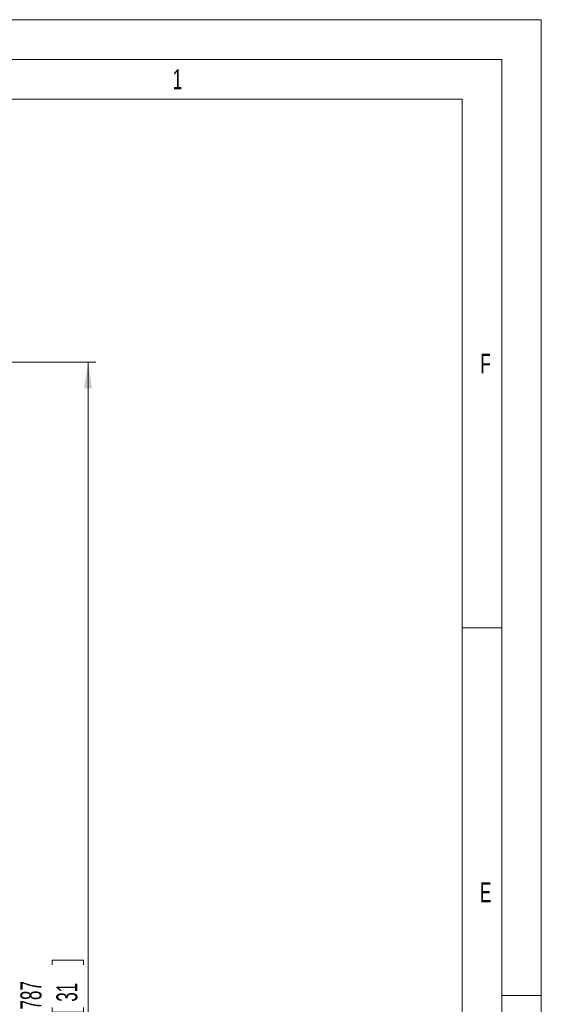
# Model space of a CAD drawing. Header units: millimetres. Extents: x 0 to 594, y 0 to 420.
# Tile 76 of 76: x 528 to 594, y 296 to 420. Entities that reach past the tile are written whole.
import ezdxf

# ---------------------------------------------------------------- set-up
doc = ezdxf.new("R2010")
doc.units = ezdxf.units.MM
doc.styles.add('SLDTEXTSTYLE0', font='TXT', dxfattribs={"width": 0.638186})
doc.styles.add('SLDTEXTSTYLE1', font='TXT', dxfattribs={"width": 0.605})
doc.dimstyles.new('SLDDIMSTYLE1', dxfattribs={"dimtxt": 2.568319, "dimasz": 3.3, "dimexe": 0, "dimexo": 0.0625, "dimgap": 0.64208, "dimtad": 1, "dimdec": 0, "dimlfac": 5, "dimrnd": 1e-09, "dimzin": 12, "dimdsep": 46, "dimtxsty": 'SLDTEXTSTYLE1', "dimsah": 1, "dimcen": 0.09, "dimadec": 0, "dimazin": 3, "dimtfac": 1, "dimtdec": 1, "dimtofl": 0, "dimtmove": 0, "dimatfit": 3, "dimfxl": 1, "dimfrac": 2, "dimtolj": 1, "dimtzin": 12, "dimarcsym": 0})

# ---------------------------------------------------------------- blocks, each defined once
blk = doc.blocks.new('_D_1')
at = {"color": 7, "linetype": 'Continuous', "lineweight": 0}
for p, q in [((480.76, 376.81), (537.83, 376.81)), ((536.83, 376.81), (536.83, 219.51)), ((532.3, 300.85), (532.3, 301.44)), ((532.3, 301.44), (536.24, 301.44)), ((536.24, 301.44), (536.24, 300.85)), ((532.3, 295.46), (532.3, 294.88)), ((536.24, 294.88), (536.24, 295.46)), ((532.3, 294.88), (536.24, 294.88)), ((480.76, 219.51), (537.83, 219.51))]:
    blk.add_line(p, q, dxfattribs=at)
for points in [[(536.83, 376.81), (536.33, 373.51), (537.33, 373.51)], [(536.83, 219.51), (537.33, 222.81), (536.33, 222.81)]]:
    blk.add_solid(points, dxfattribs=at)
at = {"color": 7, "linetype": 'Continuous', "lineweight": 0, "char_height": 2.646, "attachment_point": 1, "rotation": 90, "style": 'SLDTEXTSTYLE1'}
for s, insert in [('787', (528.3, 295.22)), ('31', (532.83, 296.2))]:
    blk.add_mtext(s, dxfattribs=dict(at, insert=insert))

msp = doc.modelspace()

# ---------------------------------------------------------------- linework, layer by layer
at = {"color": 133, "linetype": 'Continuous', "lineweight": 0}
for p, q in [((594, 420), (0, 420)), ((594, 420), (594, 0)), ((589, 415), (5, 415)), ((589, 415), (589, 60.25)), ((584, 410), (512.25, 410)), ((584, 410), (584, 60.25)), ((584, 343.333), (589, 343.333)), ((594, 297), (589, 297))]:
    msp.add_line(p, q, dxfattribs=at)

# ---------------------------------------------------------------- texts
at = {"color": 254, "linetype": 'Continuous', "lineweight": 0, "char_height": 2.5, "attachment_point": 2, "style": 'SLDTEXTSTYLE0'}
for s, insert in [('1', (548.107, 413.735)), ('F', (586.965, 377.901)), ('E', (586.988, 311.235))]:
    msp.add_mtext(s, dxfattribs=dict(at, insert=insert))

# ---------------------------------------------------------------- dimensions: what is measured, and where the dimension line sits
at = {"color": 7, "linetype": 'Continuous', "lineweight": 0}
dim = msp.add_linear_dim(base=(536.832478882, 219.509420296), p1=(480.763962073, 376.809420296), p2=(480.763962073, 219.509420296), angle=90, dimstyle='SLDDIMSTYLE1', dxfattribs=at)
dim.commit()
dim.dimension.update_dxf_attribs({"geometry": '_D_1', "text_midpoint": (536.832478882, 298.159420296), "dimtype": 160})

doc.saveas('drawing.dxf')
